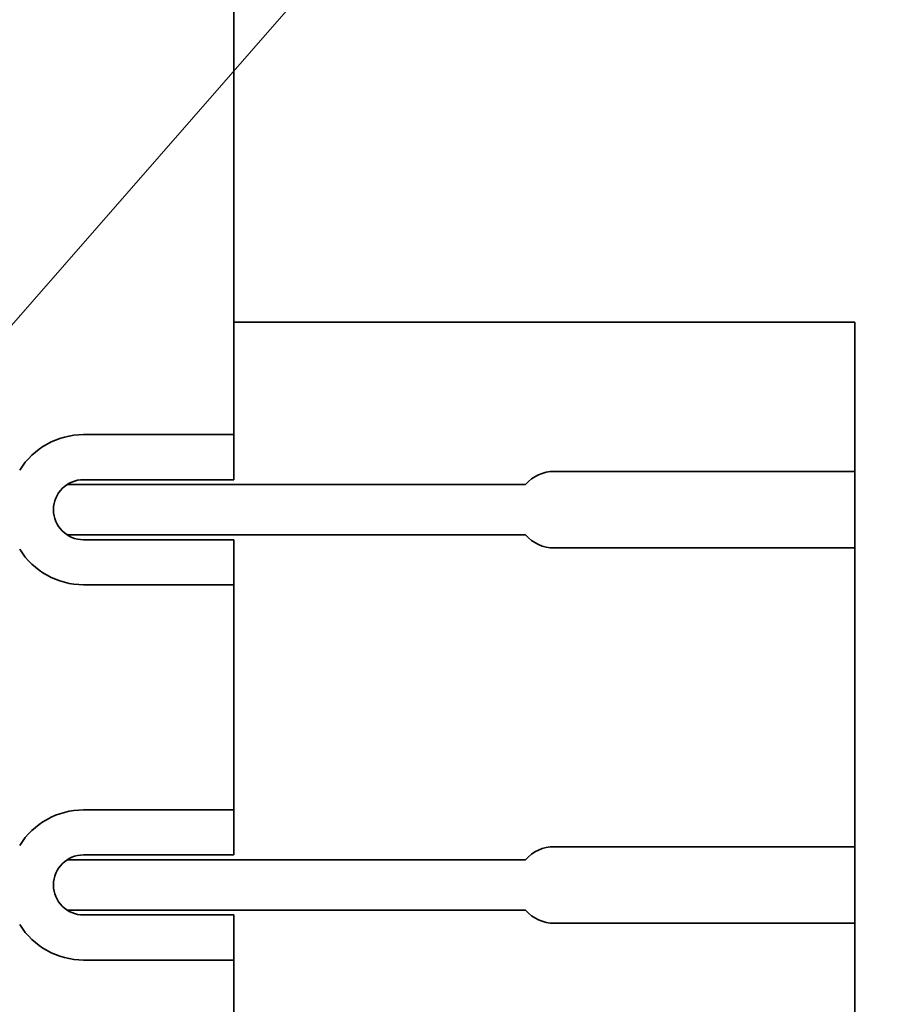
# Model space of a CAD drawing. Extents: x -249 to 1342, y -192 to 297.
# Tile 20 of 59: x 218 to 275, y 132 to 198. Entities that reach past the tile are written whole.
import ezdxf

# ---------------------------------------------------------------- set-up
doc = ezdxf.new("R2010")
doc.units = 0

msp = doc.modelspace()

# ---------------------------------------------------------------- linework, layer by layer
at = {"color": 7, "lineweight": 35}
for p, q in [((232.344971, 200.962585), (232.344971, 169.962585)), ((232.344971, 177.462585), (273.692047, 177.462585)), ((273.692047, 167.512589), (253.692047, 167.512589)), ((221.25209, 166.637589), (251.769318, 166.637589)), ((221.252106, 163.287582), (251.769318, 163.287582)), ((253.692047, 162.412582), (273.692047, 162.412582)), ((273.692047, 142.512589), (253.692047, 142.512589)), ((221.25209, 141.637589), (251.769318, 141.637589)), ((221.252106, 138.287582), (251.769318, 138.287582)), ((253.692047, 137.412582), (273.692047, 137.412582))]:
    msp.add_line(p, q, dxfattribs=at)
at = {"color": 7, "lineweight": 35, "ltscale": 0.24875}
msp.add_line((273.692047, 177.462585), (273.692047, 167.512589), dxfattribs=at)
at = {"color": 7, "lineweight": 35, "ltscale": 0.25}
for p, q in [((222.344971, 169.962585), (232.344971, 169.962585)), ((222.344971, 166.962585), (232.344971, 166.962585)), ((232.344971, 162.962585), (222.344971, 162.962585)), ((232.344971, 159.962585), (222.344971, 159.962585)), ((222.344971, 144.962585), (232.344971, 144.962585)), ((222.344971, 141.962585), (232.344971, 141.962585)), ((232.344971, 137.962585), (222.344971, 137.962585)), ((232.344971, 134.962585), (222.344971, 134.962585))]:
    msp.add_line(p, q, dxfattribs=at)
at = {"color": 7, "lineweight": 35, "ltscale": 0.075}
for p, q in [((232.344971, 166.962585), (232.344971, 169.962585)), ((232.344971, 162.962585), (232.344971, 159.962585)), ((232.344971, 141.962585), (232.344971, 144.962585)), ((232.344971, 137.962585), (232.344971, 134.962585))]:
    msp.add_line(p, q, dxfattribs=at)
at = {"color": 7, "lineweight": 35, "ltscale": 0.1275}
for p, q in [((273.692047, 167.512589), (273.692047, 162.412582)), ((273.692047, 142.512589), (273.692047, 137.412582))]:
    msp.add_line(p, q, dxfattribs=at)
at = {"color": 7, "lineweight": 35, "ltscale": 0.4975}
for p, q in [((273.692047, 162.412582), (273.692047, 142.512589)), ((273.692047, 137.412582), (273.692047, 117.512589))]:
    msp.add_line(p, q, dxfattribs=at)
at = {"color": 7, "lineweight": 35, "ltscale": 0.375}
for p, q in [((232.344971, 159.962585), (232.344971, 144.962585)), ((232.344971, 134.962585), (232.344971, 119.962585))]:
    msp.add_line(p, q, dxfattribs=at)
at = {"color": 7, "lineweight": 13}
msp.add_lwpolyline([(212.594971, 171.585846), (235.844971, 198.165756), (282.885315, 198.165756)], dxfattribs=at)
at = {"color": 7, "lineweight": 35}
for centre, radius, start, end in [((222.344971, 164.962585), 5, 90.000003, 148.211649), ((253.692047, 164.962585), 2.55, 90.000003, 138.938957), ((222.344971, 164.962585), 2, 90.000003, 269.999997), ((253.692047, 164.962585), 2.55, 221.061043, 269.999997), ((222.344971, 164.962585), 5, 211.788911, 269.999997), ((222.344971, 139.962585), 5, 90.000003, 148.211649), ((253.692047, 139.962585), 2.55, 90.000003, 138.938957), ((222.344971, 139.962585), 2, 90.000003, 269.999997), ((253.692047, 139.962585), 2.55, 221.061043, 269.999997), ((222.344971, 139.962585), 5, 211.788911, 269.999997)]:
    msp.add_arc(centre, radius, start, end, dxfattribs=at)

doc.saveas('drawing.dxf')
